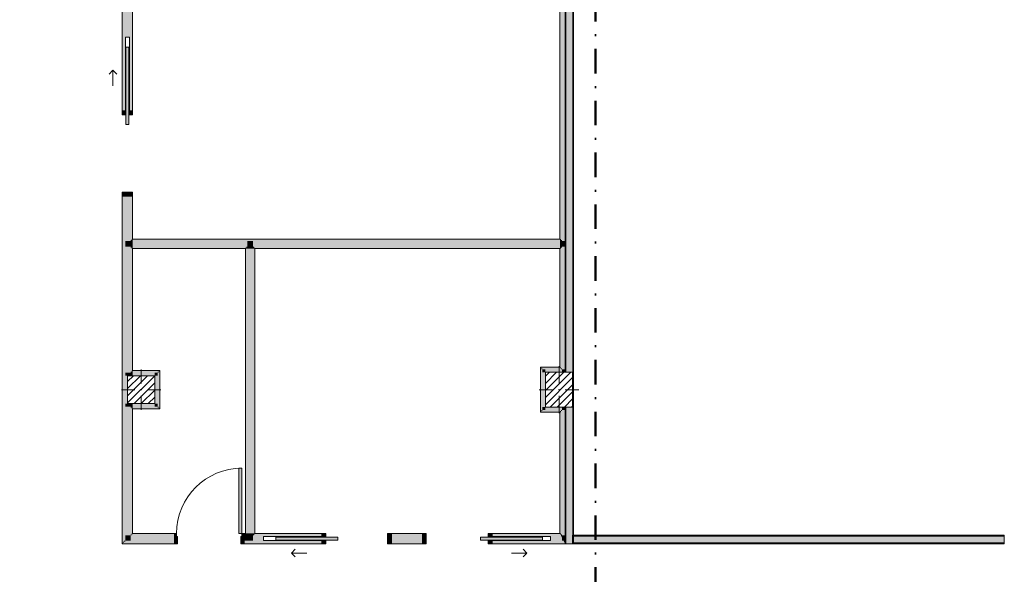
# Model space of a CAD drawing. Header units: millimetres. Extents: x -40968 to 11883, y -17757 to 4746.
# Tile 28 of 31: x -966 to 11759, y -9602 to -2428. Entities that reach past the tile are written whole.
import ezdxf

# ---------------------------------------------------------------- set-up
doc = ezdxf.new("R2010")
doc.units = ezdxf.units.MM
doc.header["$MEASUREMENT"] = 0
doc.linetypes.add('Punto & Rayas', pattern=[670.277762, 317.5, -176.388889, 0, -176.388874])
doc.linetypes.add('Wipeout_Contour', pattern=[1000, 0, -1000])
for name, color, linetype, lineweight, true_color in [('01_2D_Ambit_Pluma_Nº__242', 7, 'Continuous', 50, 0xfb0013), ('12_FAÇ_Façana_Pluma_Nº__102', 7, 'Continuous', 5, 0xcccccc), ('12_FAÇ_Façana_Pluma_Nº__176', 7, 'Continuous', 15, 0x93a0c6)]:
    doc.layers.add(name, color=color, linetype=linetype, lineweight=lineweight, true_color=true_color)
for name, color, linetype in [('10_ESTR_Pilars', 7, 'Continuous'), ('12_FAÇ_Façana', 7, 'Continuous'), ('Nuevo_08_E_Envans secs', 7, 'Continuous'), ('Nuevo_Puertas Archicad', 7, 'Continuous')]:
    doc.layers.add(name, color=color, linetype=linetype)
for name, color, linetype, lineweight in [('10_ESTR_Pilars_Pluma_Nº__20', 1, 'Continuous', 5), ('10_ESTR_Pilars_Pluma_Nº__28', 7, 'Continuous', 20), ('10_ESTR_Pilars_Pluma_Nº__42', 8, 'Continuous', 25), ('12_FAÇ_Façana_Pluma_Nº__7', 7, 'Continuous', 5), ('Nuevo_08_E_Envans secs_Pluma_Nº__20', 1, 'Continuous', 5), ('Nuevo_Puertas Archicad_Pluma_Nº__20', 1, 'Continuous', 5)]:
    doc.layers.add(name, color=color, linetype=linetype, lineweight=lineweight)
pattern_1 = [(45, (0, 0), (-45.96194, 45.96194), [])]

# ---------------------------------------------------------------- blocks, each defined once
blk = doc.blocks.new('Puerta Corredera Empotrada 27[5]_1')
at = {"layer": 'Nuevo_Puertas Archicad', "linetype": 'Continuous', "lineweight": 0, "true_color": 0xbf7f7f}
for points in [[(406, -3782), (446, -3782), (446, -2782), (406, -2782)], [(359, -3609), (359, -3659), (401, -3659), (401, -3609)], [(451, -3609), (451, -3659), (493, -3659), (493, -3609)], [(493, -4659), (359, -4659), (359, -4709), (493, -4709)]]:
    blk.add_hatch(color=23, dxfattribs=at).paths.add_polyline_path(points)
at = {"layer": 'Nuevo_Puertas Archicad_Pluma_Nº__20', "color": 1, "linetype": 'Continuous', "lineweight": 5}
for p, q in [((406, -3782), (406, -2782)), ((406, -2782), (446, -2782)), ((446, -2782), (446, -3782)), ((239, -3082), (189, -3132)), ((239, -3282), (239, -3082)), ((239, -3082), (289, -3132)), ((359, -3609), (359, -3659)), ((401, -3609), (359, -3609)), ((359, -3609), (365, -3609)), ((359, -3609), (365, -3609)), ((359, -3659), (401, -3659)), ((365, -3609), (371, -3609)), ((365, -3609), (371, -3609)), ((371, -3609), (384, -3609)), ((371, -3609), (384, -3609)), ((384, -3609), (397, -3609)), ((384, -3609), (397, -3609)), ((397, -3609), (401, -3609)), ((397, -3609), (401, -3609)), ((401, -3659), (401, -3609)), ((451, -3609), (451, -3659)), ((493, -3609), (451, -3609)), ((451, -3609), (467, -3609)), ((451, -3609), (467, -3609)), ((451, -3659), (493, -3659)), ((467, -3609), (480, -3609)), ((467, -3609), (480, -3609)), ((480, -3609), (493, -3609)), ((480, -3609), (493, -3609)), ((493, -3659), (493, -3609)), ((446, -3782), (406, -3782)), ((493, -4659), (359, -4659)), ((359, -4659), (359, -4709)), ((493, -4709), (493, -4659)), ((359, -4709), (493, -4709)), ((359, -4709), (365, -4709)), ((359, -4709), (365, -4709)), ((365, -4709), (371, -4709)), ((365, -4709), (371, -4709)), ((371, -4709), (384, -4709)), ((371, -4709), (384, -4709)), ((384, -4709), (397, -4709)), ((384, -4709), (397, -4709)), ((397, -4709), (467, -4709)), ((397, -4709), (467, -4709)), ((467, -4709), (480, -4709)), ((467, -4709), (480, -4709)), ((480, -4709), (493, -4709)), ((480, -4709), (493, -4709))]:
    blk.add_line(p, q, dxfattribs=at)
blk = doc.blocks.new('Puerta Corredera Empotrada 27[6]_1')
at = {"layer": 'Nuevo_Puertas Archicad', "linetype": 'Continuous', "lineweight": 0, "true_color": 0xbf7f7f}
for points in [[(406, 726), (446, 726), (446, 1726), (406, 1726)], [(359, 913), (359, 863), (401, 863), (401, 913)], [(451, 913), (451, 863), (493, 863), (493, 913)], [(493, -137), (359, -137), (359, -187), (493, -187)]]:
    blk.add_hatch(color=23, dxfattribs=at).paths.add_polyline_path(points)
at = {"layer": 'Nuevo_Puertas Archicad_Pluma_Nº__20', "color": 1, "linetype": 'Continuous', "lineweight": 5}
for p, q in [((406, 726), (406, 1726)), ((406, 1726), (446, 1726)), ((446, 1726), (446, 726)), ((239, 1426), (189, 1376)), ((239, 1226), (239, 1426)), ((239, 1426), (289, 1376)), ((359, 913), (359, 863)), ((401, 913), (359, 913)), ((359, 913), (365, 913)), ((359, 913), (365, 913)), ((365, 913), (371, 913)), ((365, 913), (371, 913)), ((371, 913), (384, 913)), ((371, 913), (384, 913)), ((384, 913), (397, 913)), ((384, 913), (397, 913)), ((397, 913), (401, 913)), ((397, 913), (401, 913)), ((401, 863), (401, 913)), ((451, 913), (451, 863)), ((493, 913), (451, 913)), ((451, 913), (467, 913)), ((451, 913), (467, 913)), ((467, 913), (480, 913)), ((467, 913), (480, 913)), ((480, 913), (493, 913)), ((480, 913), (493, 913)), ((493, 863), (493, 913)), ((359, 863), (401, 863)), ((451, 863), (493, 863)), ((446, 726), (406, 726)), ((493, -137), (359, -137)), ((359, -137), (359, -187)), ((359, -187), (493, -187)), ((359, -187), (365, -187)), ((359, -187), (365, -187)), ((365, -187), (371, -187)), ((365, -187), (371, -187)), ((371, -187), (384, -187)), ((371, -187), (384, -187)), ((384, -187), (397, -187)), ((384, -187), (397, -187)), ((397, -187), (467, -187)), ((397, -187), (467, -187)), ((467, -187), (480, -187)), ((467, -187), (480, -187)), ((480, -187), (493, -187)), ((480, -187), (493, -187)), ((493, -187), (493, -137))]:
    blk.add_line(p, q, dxfattribs=at)
blk = doc.blocks.new('Muro_80_1', base_point=(359, -9207))
at = {"layer": 'Nuevo_08_E_Envans secs', "linetype": 'Continuous', "lineweight": 0, "true_color": 0xbf7f7f}
for points in [[(359, 2110), (365, 2104), (365, 2110)], [(359, 2104), (365, 2104), (359, 2110)], [(359, 2104), (359, 913), (365, 913), (365, 2104)], [(371, 2098), (384, 2085), (384, 2098)], [(371, 2085), (384, 2085), (371, 2098)], [(371, 2085), (371, 913), (384, 913), (384, 2085)], [(384, 2085), (397, 2072), (397, 2085)], [(384, 2072), (397, 2072), (384, 2085)], [(384, 2072), (384, 913), (397, 913), (397, 2072)], [(397, 2072), (467, 2002), (467, 2072)], [(397, 2002), (467, 2002), (397, 2072)], [(397, 2002), (397, 913), (401, 913), (401, 1868), (451, 1868), (451, 913), (467, 913), (467, 2002)], [(467, 2002), (480, 1989), (480, 2002)], [(467, 1989), (480, 1989), (467, 2002)], [(480, 1989), (467, 1989), (467, 913), (480, 913)], [(480, 1989), (493, 1976), (493, 1989)], [(480, 1976), (493, 1976), (480, 1989)], [(493, 1976), (480, 1976), (480, 913), (493, 913)], [(359, -3609), (365, -3609), (365, -187), (359, -187)], [(371, -3609), (384, -3609), (384, -187), (371, -187)], [(384, -3609), (397, -3609), (397, -187), (384, -187)], [(397, -1084), (467, -1084), (467, -187), (397, -187)], [(467, -1071), (480, -1071), (480, -187), (467, -187)], [(480, -187), (480, -1058), (493, -1058), (493, -187)], [(397, -1084), (397, -1124), (467, -1124), (467, -1084)], [(397, -1124), (397, -1639), (467, -1639), (467, -1124)], [(467, -1071), (467, -1084), (480, -1084), (480, -1071)], [(467, -1124), (467, -1639), (480, -1639), (480, -1124)], [(480, -1058), (480, -1071), (493, -1071), (493, -1058)], [(480, -1124), (480, -1639), (493, -1639), (493, -1124)], [(397, -1639), (397, -1679), (467, -1679), (467, -1639)], [(397, -1679), (397, -3609), (401, -3609), (401, -2654), (451, -2654), (451, -3609), (467, -3609), (467, -1679)], [(467, -1679), (467, -1692), (480, -1692), (480, -1679)], [(480, -1692), (467, -1692), (467, -3609), (480, -3609)], [(480, -1692), (480, -1705), (493, -1705), (493, -1692)], [(493, -1705), (480, -1705), (480, -3609), (493, -3609)], [(359, -9201), (365, -9201), (365, -4709), (359, -4709)], [(371, -9182), (384, -9182), (384, -4709), (371, -4709)], [(384, -9169), (397, -9169), (397, -4709), (384, -4709)], [(397, -5293), (467, -5293), (467, -4709), (397, -4709)], [(467, -5280), (480, -5280), (480, -4709), (467, -4709)], [(480, -4709), (480, -5267), (493, -5267), (493, -4709)], [(397, -5293), (397, -5363), (467, -5363), (467, -5293)], [(467, -5280), (467, -5293), (480, -5293), (480, -5280)], [(480, -5267), (480, -5280), (493, -5280), (493, -5267)], [(397, -5363), (397, -6994), (467, -6994), (467, -5363)], [(467, -5363), (467, -5376), (480, -5376), (480, -5363)], [(467, -5376), (467, -6981), (480, -6981), (480, -5376)], [(480, -5376), (480, -5389), (493, -5389), (493, -5376)], [(480, -5389), (480, -6968), (493, -6968), (493, -5389)], [(397, -6994), (397, -7034), (467, -7034), (467, -6994)], [(467, -6981), (467, -6994), (480, -6994), (480, -6981)], [(480, -6968), (480, -6981), (493, -6981), (493, -6968)], [(397, -7034), (397, -7394), (467, -7394), (467, -7034)], [(467, -7034), (467, -7394), (480, -7394), (480, -7034)], [(480, -7034), (480, -7394), (493, -7394), (493, -7034)], [(397, -7394), (397, -7434), (467, -7434), (467, -7394)], [(397, -7434), (397, -9099), (467, -9099), (467, -7434)], [(467, -7434), (467, -7447), (480, -7447), (480, -7434)], [(467, -7447), (467, -9086), (480, -9086), (480, -7447)], [(480, -7447), (480, -7460), (493, -7460), (493, -7447)], [(480, -7460), (480, -9073), (493, -9073), (493, -7460)], [(467, -9099), (397, -9169), (467, -9169)], [(467, -9099), (397, -9099), (397, -9169)], [(480, -9086), (467, -9099), (480, -9099)], [(480, -9086), (467, -9086), (467, -9099)], [(493, -9073), (480, -9086), (493, -9086)], [(493, -9073), (480, -9073), (480, -9086)], [(365, -9201), (359, -9207), (365, -9207)], [(365, -9201), (359, -9201), (359, -9207)], [(384, -9182), (371, -9195), (384, -9195)], [(384, -9182), (371, -9182), (371, -9195)], [(397, -9169), (384, -9182), (397, -9182)], [(397, -9169), (384, -9169), (384, -9182)]]:
    blk.add_hatch(color=23, dxfattribs=at).paths.add_polyline_path(points)
at = {"layer": 'Nuevo_08_E_Envans secs', "linetype": 'Continuous', "lineweight": 0, "true_color": 0x000000}
for points in [[(365, 2104), (371, 2098), (371, 2104)], [(365, 2098), (371, 2098), (365, 2104)], [(365, 2098), (365, 913), (371, 913), (371, 2098)], [(365, -3609), (371, -3609), (371, -187), (365, -187)], [(365, -9195), (371, -9195), (371, -4709), (365, -4709)], [(371, -9195), (365, -9201), (371, -9201)], [(371, -9195), (365, -9195), (365, -9201)]]:
    blk.add_hatch(color=18, dxfattribs=at).paths.add_polyline_path(points)
at = {"layer": 'Nuevo_08_E_Envans secs_Pluma_Nº__20', "color": 1, "linetype": 'Continuous', "lineweight": 5}
for p, q in [((401, 1868), (451, 1868)), ((401, 913), (401, 1868)), ((451, 1868), (451, 913)), ((359, 913), (365, 913)), ((365, 913), (371, 913)), ((371, 913), (384, 913)), ((384, 913), (397, 913)), ((397, 913), (401, 913)), ((451, 913), (467, 913)), ((467, 913), (480, 913)), ((480, 913), (493, 913)), ((359, -187), (365, -187)), ((365, -187), (371, -187)), ((371, -187), (384, -187)), ((384, -187), (397, -187)), ((397, -187), (467, -187)), ((467, -187), (480, -187)), ((480, -187), (493, -187)), ((401, -2654), (451, -2654)), ((401, -3609), (401, -2654)), ((451, -2654), (451, -3609)), ((359, -3609), (365, -3609)), ((365, -3609), (371, -3609)), ((371, -3609), (384, -3609)), ((384, -3609), (397, -3609)), ((397, -3609), (401, -3609)), ((451, -3609), (467, -3609)), ((467, -3609), (480, -3609)), ((480, -3609), (493, -3609)), ((359, -4709), (365, -4709)), ((365, -4709), (371, -4709)), ((371, -4709), (384, -4709)), ((384, -4709), (397, -4709)), ((397, -4709), (467, -4709)), ((467, -4709), (480, -4709)), ((480, -4709), (493, -4709))]:
    blk.add_line(p, q, dxfattribs=at)
at = {"layer": 'Nuevo_08_E_Envans secs_Pluma_Nº__20', "color": 1, "linetype": 'Continuous', "lineweight": 5, "flags": 128}
for points in [[(359, 2110), (365, 2110)], [(359, 2110), (359, 913)], [(493, 913), (493, 1976)], [(359, -187), (359, -3609)], [(493, -1058), (493, -187)], [(493, -1639), (493, -1124)], [(493, -3609), (493, -1705)], [(359, -4709), (359, -9207)], [(493, -5267), (493, -4709)], [(493, -6968), (493, -5389)], [(493, -7394), (493, -7034)], [(493, -9073), (493, -7460)], [(359, -9207), (365, -9207)]]:
    blk.add_lwpolyline(points, dxfattribs=at)
at = {"layer": 'Nuevo_Puertas Archicad', "color": 1, "linetype": 'Continuous', "lineweight": 5}
for name in ['Puerta Corredera Empotrada 27[6]_1', 'Puerta Corredera Empotrada 27[5]_1']:
    blk.add_blockref(name, (0, 0), dxfattribs=at)
blk = doc.blocks.new('Puerta 27[7]_1')
at = {"layer": 'Nuevo_Puertas Archicad', "linetype": 'Continuous', "lineweight": 0, "true_color": 0xbf7f7f}
for points in [[(1905, -8229), (1865, -8229), (1865, -9073), (1905, -9073)], [(1073, -9207), (1073, -9113), (1061, -9113), (1061, -9073), (1033, -9073), (1033, -9207)], [(1933, -9207), (1933, -9073), (1905, -9073), (1905, -9113), (1893, -9113), (1893, -9207)]]:
    blk.add_hatch(color=23, dxfattribs=at).paths.add_polyline_path(points)
at = {"layer": 'Nuevo_Puertas Archicad_Pluma_Nº__20', "color": 1, "linetype": 'Continuous', "lineweight": 5}
for p, q in [((1865, -9073), (1865, -8229)), ((1865, -8229), (1905, -8229)), ((1905, -8229), (1905, -9073)), ((1061, -9073), (1033, -9073)), ((1033, -9073), (1033, -9207)), ((1033, -9073), (1033, -9086)), ((1033, -9073), (1033, -9086)), ((1033, -9086), (1033, -9099)), ((1033, -9086), (1033, -9099)), ((1033, -9099), (1033, -9169)), ((1033, -9099), (1033, -9169)), ((1061, -9113), (1061, -9073)), ((1073, -9113), (1061, -9113)), ((1073, -9207), (1073, -9113)), ((1905, -9073), (1865, -9073)), ((1905, -9113), (1893, -9113)), ((1893, -9113), (1893, -9207)), ((1933, -9073), (1905, -9073)), ((1905, -9073), (1905, -9113)), ((1933, -9207), (1933, -9073)), ((1933, -9073), (1933, -9086)), ((1933, -9073), (1933, -9086)), ((1933, -9086), (1933, -9099)), ((1933, -9086), (1933, -9099)), ((1933, -9099), (1933, -9169)), ((1933, -9099), (1933, -9169)), ((1033, -9169), (1033, -9182)), ((1033, -9169), (1033, -9182)), ((1033, -9182), (1033, -9195)), ((1033, -9182), (1033, -9195)), ((1033, -9195), (1033, -9201)), ((1033, -9195), (1033, -9201)), ((1033, -9201), (1033, -9207)), ((1033, -9201), (1033, -9207)), ((1033, -9207), (1073, -9207)), ((1893, -9207), (1933, -9207)), ((1933, -9169), (1933, -9182)), ((1933, -9169), (1933, -9182)), ((1933, -9182), (1933, -9195)), ((1933, -9182), (1933, -9195)), ((1933, -9195), (1933, -9201)), ((1933, -9195), (1933, -9201)), ((1933, -9201), (1933, -9207)), ((1933, -9201), (1933, -9207))]:
    blk.add_line(p, q, dxfattribs=at)
blk.add_arc((1905, -9073), 844, 90, 180, dxfattribs=at)
blk = doc.blocks.new('Puerta Corredera Empotrada 27[8]_1')
at = {"layer": 'Nuevo_Puertas Archicad', "linetype": 'Continuous', "lineweight": 0, "true_color": 0xbf7f7f}
for points in [[(4289, -9073), (4239, -9073), (4239, -9207), (4289, -9207)], [(4989, -9160), (5789, -9160), (5789, -9120), (4989, -9120)], [(5139, -9115), (5139, -9073), (5089, -9073), (5089, -9115)], [(5139, -9207), (5139, -9165), (5089, -9165), (5089, -9207)]]:
    blk.add_hatch(color=23, dxfattribs=at).paths.add_polyline_path(points)
at = {"layer": 'Nuevo_Puertas Archicad_Pluma_Nº__20', "color": 1, "linetype": 'Continuous', "lineweight": 5}
for p, q in [((4239, -9207), (4239, -9073)), ((4239, -9073), (4289, -9073)), ((4239, -9086), (4239, -9073)), ((4239, -9086), (4239, -9073)), ((4239, -9099), (4239, -9086)), ((4239, -9099), (4239, -9086)), ((4239, -9169), (4239, -9099)), ((4239, -9169), (4239, -9099)), ((4289, -9073), (4289, -9207)), ((5789, -9120), (4989, -9120)), ((4989, -9120), (4989, -9160)), ((4989, -9160), (5789, -9160)), ((5089, -9115), (5089, -9073)), ((5089, -9073), (5139, -9073)), ((5139, -9115), (5089, -9115)), ((5139, -9073), (5139, -9115)), ((5139, -9086), (5139, -9073)), ((5139, -9086), (5139, -9073)), ((5139, -9099), (5139, -9086)), ((5139, -9099), (5139, -9086)), ((5139, -9115), (5139, -9099)), ((5139, -9115), (5139, -9099)), ((5789, -9160), (5789, -9120)), ((4239, -9182), (4239, -9169)), ((4239, -9182), (4239, -9169)), ((4239, -9195), (4239, -9182)), ((4239, -9195), (4239, -9182)), ((4239, -9201), (4239, -9195)), ((4239, -9201), (4239, -9195)), ((4239, -9207), (4239, -9201)), ((4239, -9207), (4239, -9201)), ((4289, -9207), (4239, -9207)), ((5089, -9207), (5089, -9165)), ((5089, -9165), (5139, -9165)), ((5139, -9207), (5089, -9207)), ((5139, -9165), (5139, -9207)), ((5139, -9169), (5139, -9165)), ((5139, -9169), (5139, -9165)), ((5139, -9182), (5139, -9169)), ((5139, -9182), (5139, -9169)), ((5139, -9195), (5139, -9182)), ((5139, -9195), (5139, -9182)), ((5139, -9201), (5139, -9195)), ((5139, -9201), (5139, -9195)), ((5139, -9207), (5139, -9201)), ((5139, -9207), (5139, -9201)), ((5589, -9327), (5539, -9277)), ((5389, -9327), (5589, -9327)), ((5589, -9327), (5539, -9377))]:
    blk.add_line(p, q, dxfattribs=at)
blk = doc.blocks.new('Puerta Corredera Empotrada 27[9]_1')
at = {"layer": 'Nuevo_Puertas Archicad', "linetype": 'Continuous', "lineweight": 0, "true_color": 0xbf7f7f}
for points in [[(3146, -9160), (3146, -9120), (2346, -9120), (2346, -9160)], [(2939, -9115), (2989, -9115), (2989, -9073), (2939, -9073)], [(3789, -9073), (3789, -9207), (3839, -9207), (3839, -9073)], [(2939, -9207), (2989, -9207), (2989, -9165), (2939, -9165)]]:
    blk.add_hatch(color=23, dxfattribs=at).paths.add_polyline_path(points)
at = {"layer": 'Nuevo_Puertas Archicad_Pluma_Nº__20', "color": 1, "linetype": 'Continuous', "lineweight": 5}
for p, q in [((2346, -9160), (2346, -9120)), ((2346, -9120), (3146, -9120)), ((3146, -9160), (2346, -9160)), ((2989, -9073), (2939, -9073)), ((2939, -9073), (2939, -9115)), ((2939, -9086), (2939, -9073)), ((2939, -9086), (2939, -9073)), ((2939, -9099), (2939, -9086)), ((2939, -9099), (2939, -9086)), ((2939, -9115), (2939, -9099)), ((2939, -9115), (2939, -9099)), ((2939, -9115), (2989, -9115)), ((2989, -9115), (2989, -9073)), ((3146, -9120), (3146, -9160)), ((3789, -9073), (3789, -9207)), ((3839, -9073), (3789, -9073)), ((3839, -9207), (3839, -9073)), ((3839, -9086), (3839, -9073)), ((3839, -9086), (3839, -9073)), ((3839, -9099), (3839, -9086)), ((3839, -9099), (3839, -9086)), ((3839, -9169), (3839, -9099)), ((3839, -9169), (3839, -9099)), ((2546, -9327), (2596, -9277)), ((2989, -9165), (2939, -9165)), ((2939, -9165), (2939, -9207)), ((2939, -9169), (2939, -9165)), ((2939, -9169), (2939, -9165)), ((2939, -9182), (2939, -9169)), ((2939, -9182), (2939, -9169)), ((2939, -9195), (2939, -9182)), ((2939, -9195), (2939, -9182)), ((2939, -9201), (2939, -9195)), ((2939, -9201), (2939, -9195)), ((2939, -9207), (2939, -9201)), ((2939, -9207), (2939, -9201)), ((2939, -9207), (2989, -9207)), ((2989, -9207), (2989, -9165)), ((3789, -9207), (3839, -9207)), ((3839, -9182), (3839, -9169)), ((3839, -9182), (3839, -9169)), ((3839, -9195), (3839, -9182)), ((3839, -9195), (3839, -9182)), ((3839, -9201), (3839, -9195)), ((3839, -9201), (3839, -9195)), ((3839, -9207), (3839, -9201)), ((3839, -9207), (3839, -9201)), ((2746, -9327), (2546, -9327)), ((2546, -9327), (2596, -9377))]:
    blk.add_line(p, q, dxfattribs=at)
blk = doc.blocks.new('Muro_81_1', base_point=(359, -9207))
at = {"layer": 'Nuevo_08_E_Envans secs', "linetype": 'Continuous', "lineweight": 0, "true_color": 0xbf7f7f}
for points in [[(467, -9169), (1033, -9169), (1033, -9099), (467, -9099)], [(480, -9099), (1033, -9099), (1033, -9086), (480, -9086)], [(493, -9073), (493, -9086), (1033, -9086), (1033, -9073)], [(1933, -9086), (1951, -9086), (1951, -9073), (1933, -9073)], [(1933, -9099), (1964, -9099), (1964, -9086), (1933, -9086)], [(1933, -9169), (1977, -9169), (1977, -9099), (1933, -9099)], [(1951, -9086), (1964, -9086), (1964, -9073), (1951, -9073)], [(1964, -9099), (1977, -9099), (1977, -9086), (1964, -9086)], [(1977, -9169), (2047, -9169), (2047, -9099), (1977, -9099)], [(2047, -9099), (2060, -9099), (2060, -9086), (2047, -9086)], [(2047, -9099), (2047, -9169), (2939, -9169), (2939, -9165), (2184, -9165), (2184, -9115), (2939, -9115), (2939, -9099)], [(2060, -9086), (2073, -9086), (2073, -9073), (2060, -9073)], [(2060, -9099), (2939, -9099), (2939, -9086), (2060, -9086)], [(2073, -9086), (2939, -9086), (2939, -9073), (2073, -9073)], [(3839, -9073), (3839, -9086), (4239, -9086), (4239, -9073)], [(3839, -9099), (4239, -9099), (4239, -9086), (3839, -9086)], [(3839, -9169), (4239, -9169), (4239, -9099), (3839, -9099)], [(5139, -9073), (5139, -9086), (6016, -9086), (6016, -9073)], [(5139, -9099), (6029, -9099), (6023, -9086), (5139, -9086)], [(5139, -9115), (5894, -9115), (5894, -9165), (5139, -9165), (5139, -9169), (6042, -9169), (6042, -9126), (6029, -9099), (5139, -9099)], [(6029, -9073), (6016, -9073), (6023, -9086), (6029, -9086)], [(6023, -9086), (6016, -9073), (6016, -9086)], [(6029, -9099), (6029, -9086), (6023, -9086), (6029, -9099)], [(6042, -9099), (6042, -9086), (6029, -9086), (6029, -9099)], [(6029, -9099), (6029, -9100), (6029, -9099)], [(6029, -9099), (6029, -9100), (6042, -9126), (6042, -9099)], [(6082, -9169), (6082, -9099), (6042, -9099), (6042, -9126), (6063, -9169)], [(6042, -9169), (6063, -9169), (6042, -9126)], [(1033, -9201), (365, -9201), (365, -9207), (1033, -9207)], [(384, -9195), (1033, -9195), (1033, -9182), (384, -9182)], [(397, -9182), (1033, -9182), (1033, -9169), (397, -9169)], [(1933, -9182), (2939, -9182), (2939, -9169), (1933, -9169)], [(1933, -9195), (2939, -9195), (2939, -9182), (1933, -9182)], [(1933, -9207), (2939, -9207), (2939, -9201), (1933, -9201)], [(3839, -9182), (4239, -9182), (4239, -9169), (3839, -9169)], [(3839, -9195), (4239, -9195), (4239, -9182), (3839, -9182)], [(4239, -9201), (3839, -9201), (3839, -9207), (4239, -9207)], [(5139, -9182), (6070, -9182), (6063, -9169), (5139, -9169)], [(5139, -9195), (6076, -9195), (6070, -9182), (5139, -9182)], [(5139, -9201), (5139, -9207), (6082, -9207), (6079, -9201)], [(6082, -9182), (6082, -9169), (6063, -9169), (6070, -9182)], [(6082, -9195), (6082, -9182), (6070, -9182), (6076, -9195)], [(6082, -9201), (6079, -9201), (6082, -9207)]]:
    blk.add_hatch(color=23, dxfattribs=at).paths.add_polyline_path(points)
at = {"layer": 'Nuevo_08_E_Envans secs', "linetype": 'Continuous', "lineweight": 0, "true_color": 0x000000}
for points in [[(371, -9201), (1033, -9201), (1033, -9195), (371, -9195)], [(1933, -9201), (2939, -9201), (2939, -9195), (1933, -9195)], [(3839, -9201), (4239, -9201), (4239, -9195), (3839, -9195)], [(5139, -9201), (6079, -9201), (6076, -9195), (5139, -9195)], [(6082, -9201), (6082, -9195), (6076, -9195), (6079, -9201)]]:
    blk.add_hatch(color=18, dxfattribs=at).paths.add_polyline_path(points)
at = {"layer": 'Nuevo_08_E_Envans secs_Pluma_Nº__20', "color": 1, "linetype": 'Continuous', "lineweight": 5}
for p, q in [((1033, -9073), (1033, -9086)), ((1033, -9086), (1033, -9099)), ((1033, -9099), (1033, -9169)), ((1933, -9073), (1933, -9086)), ((1933, -9086), (1933, -9099)), ((1933, -9099), (1933, -9169)), ((2184, -9115), (2939, -9115)), ((2184, -9165), (2184, -9115)), ((2939, -9086), (2939, -9073)), ((2939, -9099), (2939, -9086)), ((2939, -9115), (2939, -9099)), ((3839, -9086), (3839, -9073)), ((3839, -9099), (3839, -9086)), ((3839, -9169), (3839, -9099)), ((4239, -9086), (4239, -9073)), ((4239, -9099), (4239, -9086)), ((4239, -9169), (4239, -9099)), ((5139, -9086), (5139, -9073)), ((5139, -9099), (5139, -9086)), ((5139, -9115), (5139, -9099)), ((5894, -9115), (5139, -9115)), ((5894, -9165), (5894, -9115)), ((1033, -9169), (1033, -9182)), ((1033, -9182), (1033, -9195)), ((1033, -9195), (1033, -9201)), ((1033, -9201), (1033, -9207)), ((1933, -9169), (1933, -9182)), ((1933, -9182), (1933, -9195)), ((1933, -9195), (1933, -9201)), ((1933, -9201), (1933, -9207)), ((2939, -9165), (2184, -9165)), ((2939, -9169), (2939, -9165)), ((2939, -9182), (2939, -9169)), ((2939, -9195), (2939, -9182)), ((2939, -9201), (2939, -9195)), ((2939, -9207), (2939, -9201)), ((3839, -9182), (3839, -9169)), ((3839, -9195), (3839, -9182)), ((3839, -9201), (3839, -9195)), ((3839, -9207), (3839, -9201)), ((4239, -9182), (4239, -9169)), ((4239, -9195), (4239, -9182)), ((4239, -9201), (4239, -9195)), ((4239, -9207), (4239, -9201)), ((5139, -9165), (5894, -9165)), ((5139, -9169), (5139, -9165)), ((5139, -9182), (5139, -9169)), ((5139, -9195), (5139, -9182)), ((5139, -9201), (5139, -9195)), ((5139, -9207), (5139, -9201))]:
    blk.add_line(p, q, dxfattribs=at)
at = {"layer": 'Nuevo_08_E_Envans secs_Pluma_Nº__20', "color": 1, "linetype": 'Continuous', "lineweight": 5, "flags": 128}
for points in [[(1033, -9073), (493, -9073)], [(1951, -9073), (1933, -9073)], [(2939, -9073), (2073, -9073)], [(4239, -9073), (3839, -9073)], [(6016, -9073), (5139, -9073)], [(6082, -9169), (6082, -9099)], [(365, -9207), (1033, -9207)], [(1933, -9207), (2939, -9207)], [(3839, -9207), (4239, -9207)], [(5139, -9207), (6082, -9207)], [(6082, -9182), (6082, -9169)], [(6082, -9195), (6082, -9182)], [(6082, -9201), (6082, -9195)], [(6082, -9207), (6082, -9201)]]:
    blk.add_lwpolyline(points, dxfattribs=at)
at = {"layer": 'Nuevo_Puertas Archicad', "color": 1, "linetype": 'Continuous', "lineweight": 5}
for name in ['Puerta 27[7]_1', 'Puerta Corredera Empotrada 27[9]_1', 'Puerta Corredera Empotrada 27[8]_1']:
    blk.add_blockref(name, (0, 0), dxfattribs=at)
blk = doc.blocks.new('Muro_100_1', base_point=(6082, -5389))
at = {"layer": 'Nuevo_08_E_Envans secs', "linetype": 'Continuous', "lineweight": 0, "true_color": 0xbf7f7f}
for points in [[(467, -5293), (467, -5363), (480, -5363), (480, -5293)], [(480, -5280), (480, -5293), (493, -5293), (493, -5280)], [(480, -5293), (480, -5363), (493, -5363), (493, -5293)], [(6016, -5267), (493, -5267), (493, -5280), (6016, -5280)], [(6016, -5280), (493, -5280), (493, -5293), (6016, -5293)], [(1977, -5293), (493, -5293), (493, -5363), (1977, -5363)], [(1977, -5363), (2047, -5363), (2047, -5293), (1977, -5293)], [(2047, -5363), (6016, -5363), (6016, -5293), (2047, -5293)], [(6029, -5293), (6029, -5280), (6016, -5280), (6016, -5293)], [(6029, -5363), (6029, -5293), (6016, -5293), (6016, -5363)], [(6042, -5363), (6042, -5293), (6029, -5293), (6029, -5363)], [(480, -5363), (480, -5376), (493, -5376), (493, -5363)], [(1964, -5363), (493, -5363), (493, -5376), (1964, -5376)], [(1951, -5376), (493, -5376), (493, -5389), (1951, -5389)], [(1951, -5389), (1964, -5389), (1964, -5376), (1951, -5376)], [(1964, -5376), (1977, -5376), (1977, -5363), (1964, -5363)], [(2047, -5376), (2060, -5376), (2060, -5363), (2047, -5363)], [(2060, -5376), (6016, -5376), (6016, -5363), (2060, -5363)], [(2060, -5389), (2073, -5389), (2073, -5376), (2060, -5376)], [(2073, -5389), (6016, -5389), (6016, -5376), (2073, -5376)], [(6029, -5376), (6029, -5363), (6016, -5363), (6016, -5376)]]:
    blk.add_hatch(color=23, dxfattribs=at).paths.add_polyline_path(points)
at = {"layer": 'Nuevo_08_E_Envans secs_Pluma_Nº__20', "color": 1, "linetype": 'Continuous', "lineweight": 5, "flags": 128}
for points in [[(6016, -5267), (493, -5267)], [(6082, -5267), (6082, -5280)], [(6082, -5280), (6082, -5293)], [(6082, -5293), (6082, -5363)], [(493, -5389), (1951, -5389)], [(2073, -5389), (6016, -5389)], [(6082, -5363), (6082, -5376)], [(6082, -5376), (6082, -5389)]]:
    blk.add_lwpolyline(points, dxfattribs=at)
blk = doc.blocks.new('Muro_101_1', base_point=(2073, -5389))
at = {"layer": 'Nuevo_08_E_Envans secs', "linetype": 'Continuous', "lineweight": 0, "true_color": 0xbf7f7f}
for points in [[(1951, -5389), (1951, -9073), (1964, -9073), (1964, -5389)], [(1964, -5389), (1977, -5389), (1977, -5376), (1964, -5376)], [(1964, -5389), (1964, -9073), (1977, -9073), (1977, -5389)], [(1977, -5376), (2047, -5376), (2047, -5363), (1977, -5363)], [(1977, -5389), (2047, -5389), (2047, -5376), (1977, -5376)], [(1977, -5389), (1977, -9073), (2047, -9073), (2047, -5389)], [(2047, -5389), (2060, -5389), (2060, -5376), (2047, -5376)], [(2047, -5389), (2047, -9073), (2060, -9073), (2060, -5389)], [(2060, -5389), (2060, -9073), (2073, -9073), (2073, -5389)], [(1964, -9086), (1977, -9086), (1977, -9073), (1964, -9073)], [(1977, -9086), (2047, -9086), (2047, -9073), (1977, -9073)], [(1977, -9099), (2047, -9099), (2047, -9086), (1977, -9086)], [(2047, -9086), (2060, -9086), (2060, -9073), (2047, -9073)]]:
    blk.add_hatch(color=23, dxfattribs=at).paths.add_polyline_path(points)
at = {"layer": 'Nuevo_08_E_Envans secs_Pluma_Nº__20', "color": 1, "linetype": 'Continuous', "lineweight": 5, "flags": 128}
for points in [[(1951, -5389), (1951, -9073)], [(2073, -9073), (2073, -5389)]]:
    blk.add_lwpolyline(points, dxfattribs=at)
blk = doc.blocks.new('Muro_102_1', base_point=(6179, -9207))
at = {"layer": '12_FAÇ_Façana_Pluma_Nº__102', "linetype": 'Continuous', "lineweight": 0, "true_color": 0xe5e5e5}
blk.add_hatch(color=254, dxfattribs=at).paths.add_polyline_path([(6179, -9197), (11759, -9197), (11759, -9107), (6179, -9107)])
at = {"layer": '12_FAÇ_Façana_Pluma_Nº__176', "linetype": 'Continuous', "lineweight": 0, "true_color": 0x495063}
for points in [[(11759, -9097), (6179, -9097), (6179, -9107), (11759, -9107)], [(6179, -9207), (11759, -9207), (11759, -9197), (6179, -9197)]]:
    blk.add_hatch(color=251, dxfattribs=at).paths.add_polyline_path(points)
at = {"layer": '12_FAÇ_Façana_Pluma_Nº__7', "color": 7, "linetype": 'Continuous', "lineweight": 5}
for p, q in [((11759, -9107), (6179, -9107)), ((6179, -9197), (11759, -9197))]:
    blk.add_line(p, q, dxfattribs=at)
at = {"layer": '12_FAÇ_Façana_Pluma_Nº__7', "color": 7, "linetype": 'Continuous', "lineweight": 5, "flags": 128}
for points in [[(11759, -9097), (6179, -9097)], [(6179, -9097), (6179, -9207)], [(11759, -9207), (11759, -9097)], [(6179, -9207), (11759, -9207)]]:
    blk.add_lwpolyline(points, dxfattribs=at)
blk = doc.blocks.new('Muro_103_1', base_point=(6082, -9207))
at = {"layer": '12_FAÇ_Façana_Pluma_Nº__102', "linetype": 'Continuous', "lineweight": 0, "true_color": 0xe5e5e5}
blk.add_hatch(color=254, dxfattribs=at).paths.add_polyline_path([(6092, -9207), (6182, -9207), (6182, -1639), (6092, -1639), (6092, -6989), (6179, -6989), (6179, -7439), (6092, -7439)])
at = {"layer": '12_FAÇ_Façana_Pluma_Nº__176', "linetype": 'Continuous', "lineweight": 0, "true_color": 0x495063}
for points in [[(6092, -1639), (6082, -1639), (6082, -6989), (6092, -6989)], [(6192, -9207), (6192, -1639), (6182, -1639), (6182, -9207)], [(6082, -7439), (6082, -9207), (6092, -9207), (6092, -7439)]]:
    blk.add_hatch(color=251, dxfattribs=at).paths.add_polyline_path(points)
at = {"layer": '12_FAÇ_Façana_Pluma_Nº__7', "color": 7, "linetype": 'Continuous', "lineweight": 5}
for p, q in [((6092, -1639), (6092, -6989)), ((6182, -9207), (6182, -1639)), ((6092, -7439), (6092, -9207))]:
    blk.add_line(p, q, dxfattribs=at)
at = {"layer": '12_FAÇ_Façana_Pluma_Nº__7', "color": 7, "linetype": 'Continuous', "lineweight": 5, "flags": 128}
for points in [[(6082, -1639), (6082, -6989)], [(6192, -1639), (6179, -1639)], [(6192, -9207), (6192, -1639)], [(6082, -7439), (6082, -9207)], [(6082, -9207), (6192, -9207)]]:
    blk.add_lwpolyline(points, dxfattribs=at)
blk = doc.blocks.new('Muro_104_1', base_point=(845, -7460))
at = {"layer": 'Nuevo_08_E_Envans secs', "linetype": 'Continuous', "lineweight": 0, "true_color": 0xbf7f7f}
for points in [[(779, -7034), (819, -6994), (779, -6994)], [(779, -7034), (819, -7034), (819, -6994)], [(819, -6994), (832, -6981), (819, -6981)], [(819, -6994), (832, -6994), (832, -6981)], [(819, -6994), (819, -7434), (832, -7434), (832, -6994)], [(832, -6981), (845, -6968), (832, -6968)], [(832, -6981), (845, -6981), (845, -6968)], [(832, -6981), (832, -7447), (845, -7447), (845, -6981)], [(779, -7034), (779, -7394), (819, -7394), (819, -7034)], [(779, -7434), (819, -7434), (779, -7394)], [(779, -7394), (819, -7434), (819, -7394)], [(819, -7447), (832, -7447), (819, -7434)], [(819, -7434), (832, -7447), (832, -7434)], [(832, -7460), (845, -7460), (832, -7447)], [(832, -7447), (845, -7460), (845, -7447)]]:
    blk.add_hatch(color=23, dxfattribs=at).paths.add_polyline_path(points)
at = {"layer": 'Nuevo_08_E_Envans secs_Pluma_Nº__20', "color": 1, "linetype": 'Continuous', "lineweight": 5, "flags": 128}
for points in [[(845, -6968), (832, -6968)], [(845, -7460), (845, -6968)], [(779, -7034), (779, -7394)], [(845, -7460), (832, -7460)]]:
    blk.add_lwpolyline(points, dxfattribs=at)
blk = doc.blocks.new('Muro_105_1', base_point=(845, -6968))
at = {"layer": 'Nuevo_08_E_Envans secs', "linetype": 'Continuous', "lineweight": 0, "true_color": 0xbf7f7f}
for points in [[(467, -6994), (467, -7034), (480, -7034), (480, -6994)], [(480, -6981), (480, -6994), (493, -6994), (493, -6981)], [(480, -6994), (480, -7034), (493, -7034), (493, -6994)], [(832, -6968), (493, -6968), (493, -6981), (832, -6981)], [(819, -6981), (493, -6981), (493, -6994), (819, -6994)], [(779, -6994), (493, -6994), (493, -7034), (779, -7034)]]:
    blk.add_hatch(color=23, dxfattribs=at).paths.add_polyline_path(points)
at = {"layer": 'Nuevo_08_E_Envans secs_Pluma_Nº__20', "color": 1, "linetype": 'Continuous', "lineweight": 5, "flags": 128}
for points in [[(832, -6968), (493, -6968)], [(493, -7034), (779, -7034)]]:
    blk.add_lwpolyline(points, dxfattribs=at)
blk = doc.blocks.new('Muro_106_1', base_point=(845, -7460))
at = {"layer": 'Nuevo_08_E_Envans secs', "linetype": 'Continuous', "lineweight": 0, "true_color": 0xbf7f7f}
for points in [[(467, -7394), (467, -7434), (480, -7434), (480, -7394)], [(480, -7394), (480, -7434), (493, -7434), (493, -7394)], [(480, -7434), (480, -7447), (493, -7447), (493, -7434)], [(779, -7394), (493, -7394), (493, -7434), (779, -7434)], [(819, -7434), (493, -7434), (493, -7447), (819, -7447)], [(832, -7447), (493, -7447), (493, -7460), (832, -7460)]]:
    blk.add_hatch(color=23, dxfattribs=at).paths.add_polyline_path(points)
at = {"layer": 'Nuevo_08_E_Envans secs_Pluma_Nº__20', "color": 1, "linetype": 'Continuous', "lineweight": 5, "flags": 128}
for points in [[(779, -7394), (493, -7394)], [(493, -7460), (832, -7460)]]:
    blk.add_lwpolyline(points, dxfattribs=at)
blk = doc.blocks.new('Muro_114_1', base_point=(6016, -1705))
at = {"layer": 'Nuevo_08_E_Envans secs', "linetype": 'Continuous', "lineweight": 0, "true_color": 0xbf7f7f}
for points in [[(6029, -5267), (6029, -1705), (6016, -1705), (6016, -5267)], [(6042, -5280), (6042, -1692), (6029, -1692), (6029, -5280)], [(6082, -5293), (6082, -1679), (6042, -1679), (6042, -5293)], [(6029, -5280), (6029, -5267), (6016, -5267), (6016, -5280)], [(6042, -5293), (6042, -5280), (6029, -5280), (6029, -5293)], [(6082, -5363), (6082, -5293), (6042, -5293), (6042, -5363)], [(6029, -5389), (6029, -5376), (6016, -5376), (6016, -5389)], [(6016, -5389), (6016, -6283), (6029, -6283), (6029, -5389)], [(6042, -5376), (6042, -5363), (6029, -5363), (6029, -5376)], [(6029, -5376), (6029, -6283), (6042, -6283), (6042, -5376)], [(6042, -5363), (6042, -6283), (6082, -6283), (6082, -5363)]]:
    blk.add_hatch(color=23, dxfattribs=at).paths.add_polyline_path(points)
at = {"layer": 'Nuevo_08_E_Envans secs_Pluma_Nº__20', "color": 1, "linetype": 'Continuous', "lineweight": 5, "flags": 128}
for points in [[(6016, -1705), (6016, -5267)], [(6082, -5267), (6082, -1679)], [(6016, -5389), (6016, -6283)], [(6082, -6283), (6082, -5389)]]:
    blk.add_lwpolyline(points, dxfattribs=at)
blk = doc.blocks.new('Muro_115_1', base_point=(6016, -7505))
at = {"layer": 'Nuevo_08_E_Envans secs', "linetype": 'Continuous', "lineweight": 0, "true_color": 0xbf7f7f}
for points in [[(5763, -7492), (5763, -7505), (5776, -7492)], [(5776, -7492), (5763, -7505), (5776, -7505)], [(5776, -7479), (5776, -7492), (5789, -7479)], [(5789, -7479), (5776, -7492), (5789, -7492)], [(6016, -7492), (5776, -7492), (5776, -7505), (6016, -7505)], [(5789, -7439), (5789, -7479), (5829, -7439)], [(5829, -7439), (5789, -7479), (5829, -7479)], [(6029, -7479), (5789, -7479), (5789, -7492), (6029, -7492)], [(6042, -7439), (5829, -7439), (5829, -7479), (6042, -7479)], [(6016, -7505), (6029, -7505), (6029, -7492)], [(6016, -7492), (6016, -7505), (6029, -7492)], [(6029, -7492), (6042, -7492), (6042, -7479)], [(6029, -7479), (6029, -7492), (6042, -7479)], [(6042, -7479), (6082, -7479), (6082, -7439)], [(6042, -7439), (6042, -7479), (6082, -7439)]]:
    blk.add_hatch(color=23, dxfattribs=at).paths.add_polyline_path(points)
at = {"layer": 'Nuevo_08_E_Envans secs_Pluma_Nº__20', "color": 1, "linetype": 'Continuous', "lineweight": 5, "flags": 128}
for points in [[(5763, -7505), (5763, -7492)], [(5763, -7505), (6016, -7505)], [(6082, -7439), (5829, -7439)], [(6082, -7439), (6082, -7479)]]:
    blk.add_lwpolyline(points, dxfattribs=at)
blk = doc.blocks.new('Muro_116_1', base_point=(5763, -6923))
at = {"layer": 'Nuevo_08_E_Envans secs', "linetype": 'Continuous', "lineweight": 0, "true_color": 0xbf7f7f}
for points in [[(5776, -6923), (5763, -6923), (5776, -6936)], [(5776, -6936), (5763, -6923), (5763, -6936)], [(5776, -7492), (5776, -6936), (5763, -6936), (5763, -7492)], [(5789, -6936), (5776, -6936), (5789, -6949)], [(5789, -6949), (5776, -6936), (5776, -6949)], [(5789, -7479), (5789, -6949), (5776, -6949), (5776, -7479)], [(5829, -6949), (5789, -6949), (5829, -6989)], [(5829, -6989), (5789, -6949), (5789, -6989)], [(5829, -7439), (5829, -6989), (5789, -6989), (5789, -7439)]]:
    blk.add_hatch(color=23, dxfattribs=at).paths.add_polyline_path(points)
at = {"layer": 'Nuevo_08_E_Envans secs_Pluma_Nº__20', "color": 1, "linetype": 'Continuous', "lineweight": 5, "flags": 128}
for points in [[(5763, -6923), (5776, -6923)], [(5763, -6923), (5763, -7492)], [(5829, -7439), (5829, -6989)]]:
    blk.add_lwpolyline(points, dxfattribs=at)
blk = doc.blocks.new('Muro_117_1', base_point=(6016, -7505))
at = {"layer": 'Nuevo_08_E_Envans secs', "linetype": 'Continuous', "lineweight": 0, "true_color": 0xbf7f7f}
for points in [[(6029, -9073), (6029, -7505), (6016, -7505), (6016, -9073)], [(6042, -9086), (6042, -7492), (6029, -7492), (6029, -9086)], [(6082, -9099), (6082, -7479), (6042, -7479), (6042, -9099)]]:
    blk.add_hatch(color=23, dxfattribs=at).paths.add_polyline_path(points)
at = {"layer": 'Nuevo_08_E_Envans secs_Pluma_Nº__20', "color": 1, "linetype": 'Continuous', "lineweight": 5, "flags": 128}
for points in [[(6016, -7505), (6016, -9073)], [(6082, -9099), (6082, -7479)]]:
    blk.add_lwpolyline(points, dxfattribs=at)
blk = doc.blocks.new('Muro_118_1', base_point=(5763, -6923))
at = {"layer": 'Nuevo_08_E_Envans secs', "linetype": 'Continuous', "lineweight": 0, "true_color": 0xbf7f7f}
for points in [[(5776, -6936), (6016, -6936), (6016, -6923), (5776, -6923)], [(5789, -6949), (6029, -6949), (6029, -6936), (5789, -6936)], [(5829, -6989), (6042, -6989), (6042, -6949), (5829, -6949)], [(6029, -6923), (6016, -6923), (6029, -6936)], [(6016, -6923), (6016, -6936), (6029, -6936)], [(6042, -6936), (6029, -6936), (6042, -6949)], [(6029, -6936), (6029, -6949), (6042, -6949)], [(6082, -6949), (6042, -6949), (6082, -6989)], [(6042, -6949), (6042, -6989), (6082, -6989)]]:
    blk.add_hatch(color=23, dxfattribs=at).paths.add_polyline_path(points)
at = {"layer": 'Nuevo_08_E_Envans secs_Pluma_Nº__20', "color": 1, "linetype": 'Continuous', "lineweight": 5, "flags": 128}
for points in [[(6016, -6923), (5776, -6923)], [(5829, -6989), (6082, -6989)], [(6082, -6989), (6082, -6949)]]:
    blk.add_lwpolyline(points, dxfattribs=at)
blk = doc.blocks.new('Muro_119_1', base_point=(6016, -6283))
at = {"layer": 'Nuevo_08_E_Envans secs', "linetype": 'Continuous', "lineweight": 0, "true_color": 0xbf7f7f}
for points in [[(6029, -6923), (6029, -6283), (6016, -6283), (6016, -6923)], [(6042, -6936), (6042, -6283), (6029, -6283), (6029, -6936)], [(6082, -6949), (6082, -6283), (6042, -6283), (6042, -6949)]]:
    blk.add_hatch(color=23, dxfattribs=at).paths.add_polyline_path(points)
at = {"layer": 'Nuevo_08_E_Envans secs_Pluma_Nº__20', "color": 1, "linetype": 'Continuous', "lineweight": 5, "flags": 128}
for points in [[(6016, -6283), (6016, -6923)], [(6082, -6949), (6082, -6283)]]:
    blk.add_lwpolyline(points, dxfattribs=at)
blk = doc.blocks.new('Pilar_9_1', base_point=(604, -7214))
at = {"color": 254, "linetype": 'Wipeout_Contour', "lineweight": 0, "ltscale": 28965.308062}
blk.add_wipeout([(429, -7394), (779, -7394), (779, -7034), (429, -7034)], dxfattribs=at).dxf.layer = '10_ESTR_Pilars'
at = {"layer": '10_ESTR_Pilars_Pluma_Nº__42', "linetype": 'Continuous', "lineweight": 25}
h = blk.add_hatch(dxfattribs=at)
h.set_pattern_fill('00_GCT_trama_45º_e1_400__05', color=8, style=0, pattern_type=2)
h.set_pattern_definition(pattern_1)
h.paths.add_polyline_path([(429, -7394), (779, -7394), (779, -7034), (429, -7034)])
at = {"layer": '10_ESTR_Pilars_Pluma_Nº__20', "color": 1, "linetype": 'Continuous', "lineweight": 5}
for p, q in [((604, -7134), (604, -6954)), ((524, -7214), (349, -7214)), ((684, -7214), (859, -7214)), ((604, -7294), (604, -7474))]:
    blk.add_line(p, q, dxfattribs=at)
blk.add_point((604, -7214), dxfattribs=at)
at = {"layer": '10_ESTR_Pilars_Pluma_Nº__28', "color": 7, "linetype": 'Continuous', "lineweight": 20, "flags": 128}
blk.add_lwpolyline([(429, -7394), (779, -7394), (779, -7034), (429, -7034)], close=True, dxfattribs=at)
blk = doc.blocks.new('Pilar_10_1', base_point=(6004, -7214))
at = {"color": 254, "linetype": 'Wipeout_Contour', "lineweight": 0, "ltscale": 37550.426249}
blk.add_wipeout([(5829, -7439), (6179, -7439), (6179, -6989), (5829, -6989)], dxfattribs=at).dxf.layer = '10_ESTR_Pilars'
at = {"layer": '10_ESTR_Pilars_Pluma_Nº__42', "linetype": 'Continuous', "lineweight": 25}
h = blk.add_hatch(dxfattribs=at)
h.set_pattern_fill('00_GCT_trama_45º_e1_400__05', color=8, style=0, pattern_type=2)
h.set_pattern_definition(pattern_1)
h.paths.add_polyline_path([(5829, -7439), (6179, -7439), (6179, -6989), (5829, -6989)])
at = {"layer": '10_ESTR_Pilars_Pluma_Nº__20', "color": 1, "linetype": 'Continuous', "lineweight": 5}
for p, q in [((6004, -7134), (6004, -6909)), ((5924, -7214), (5749, -7214)), ((6084, -7214), (6259, -7214)), ((6004, -7294), (6004, -7519))]:
    blk.add_line(p, q, dxfattribs=at)
blk.add_point((6004, -7214), dxfattribs=at)
at = {"layer": '10_ESTR_Pilars_Pluma_Nº__28', "color": 7, "linetype": 'Continuous', "lineweight": 20, "flags": 128}
blk.add_lwpolyline([(5829, -7439), (6179, -7439), (6179, -6989), (5829, -6989)], close=True, dxfattribs=at)

msp = doc.modelspace()

# ---------------------------------------------------------------- linework, layer by layer
at = {"layer": '01_2D_Ambit_Pluma_Nº__242', "color": 1, "linetype": 'Punto & Rayas', "lineweight": 50, "true_color": 0xfb0013, "flags": 128}
msp.add_lwpolyline([(-28500, 1817), (-28500, 4746), (7880, 4746), (7880, -1397), (6474, -1397), (6474, -11393), (6916, -11393), (6916, -17757), (-3932, -17757), (-3932, -11835), (-2448, -11835), (-2448, -2250), (-23311, -2250), (-23311, 1817)], close=True, dxfattribs=at)

# ---------------------------------------------------------------- block references
at = {"layer": '12_FAÇ_Façana', "color": 7, "lineweight": 20}
for name, p in [('Muro_103_1', (6082, -9207)), ('Muro_102_1', (6179, -9207))]:
    msp.add_blockref(name, p, dxfattribs=at)
at = {"layer": 'Nuevo_08_E_Envans secs', "color": 1, "lineweight": 5}
for name, p in [('Muro_80_1', (359, -9207)), ('Muro_114_1', (6016, -1705)), ('Muro_100_1', (6082, -5389)), ('Muro_101_1', (2073, -5389)), ('Muro_119_1', (6016, -6283)), ('Muro_105_1', (845, -6968)), ('Muro_104_1', (845, -7460)), ('Muro_116_1', (5763, -6923)), ('Muro_118_1', (5763, -6923)), ('Muro_106_1', (845, -7460)), ('Muro_115_1', (6016, -7505)), ('Muro_117_1', (6016, -7505)), ('Muro_81_1', (359, -9207))]:
    msp.add_blockref(name, p, dxfattribs=at)

# ---------------------------------------------------------------- next in the draw order: block references
at = {"layer": '10_ESTR_Pilars', "color": 7, "lineweight": 20}
for name, p in [('Pilar_9_1', (604, -7214)), ('Pilar_10_1', (6004, -7214))]:
    msp.add_blockref(name, p, dxfattribs=at)

doc.saveas('drawing.dxf')
